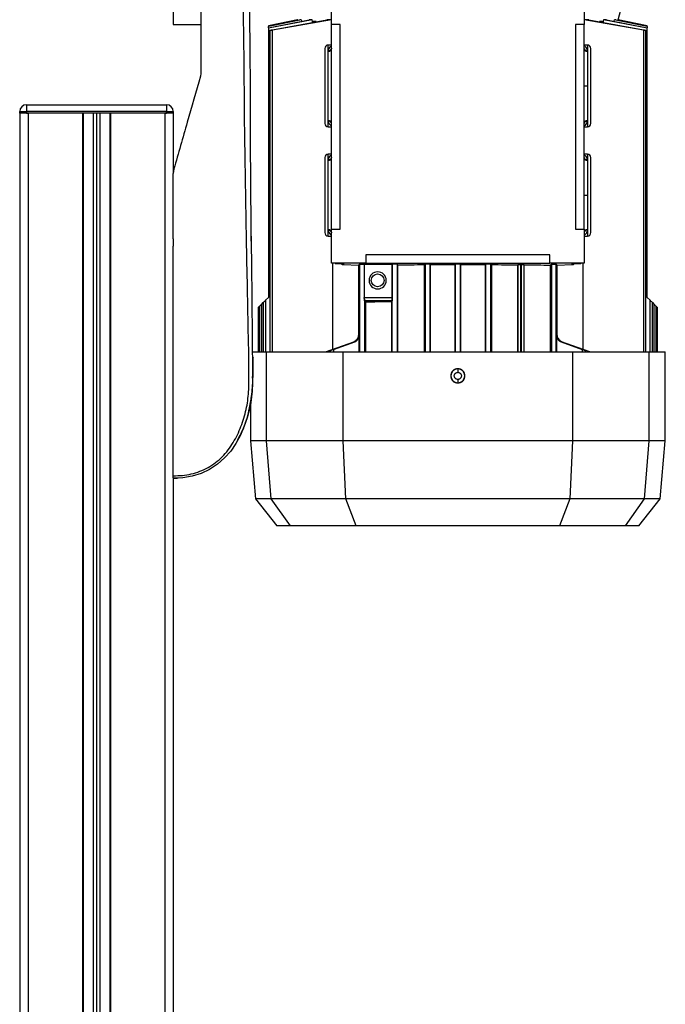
# Model space of a CAD drawing. Header units: millimetres. Extents: x 0 to 420, y 0 to 297.
# Tile 62 of 64: x 340 to 353, y 217 to 237. Entities that reach past the tile are written whole.
import ezdxf

# ---------------------------------------------------------------- set-up
doc = ezdxf.new("R2010")
doc.units = ezdxf.units.MM

msp = doc.modelspace()

# ---------------------------------------------------------------- linework, layer by layer
at = {"color": 7, "linetype": 'Continuous', "lineweight": 25}
for p, q in [((342.77332, 239.05986), (342.77332, 237.2874)), ((346.06301, 237.2874), (346.06301, 237.99638)), ((351.3095, 237.99638), (351.3095, 237.2874)), ((352.01511, 237.38843), (352.17801, 237.99638)), ((342.77332, 237.2874), (343.34712, 237.2874)), ((345.35741, 237.38843), (344.75138, 237.25962)), ((345.65701, 237.38843), (344.75139, 237.21091)), ((344.75139, 237.21773), (345.59867, 237.38843)), ((345.43113, 237.38843), (344.75139, 237.2471)), ((344.75139, 237.25063), (345.40584, 237.38843)), ((345.35804, 237.38843), (344.75139, 237.25955)), ((344.75139, 237.25955), (344.75139, 237.25063)), ((344.75139, 237.25063), (344.75139, 237.2471)), ((344.75139, 237.21773), (344.75139, 237.2471)), ((344.75139, 237.21773), (344.75139, 237.21091)), ((344.75139, 237.21091), (344.75139, 231.61552)), ((344.83165, 237.17851), (345.96714, 237.38843)), ((346.06301, 237.38608), (344.83165, 237.16883)), ((345.36059, 237.37891), (345.35804, 237.38843)), ((345.43113, 237.38843), (345.40584, 237.38843)), ((345.43113, 237.38843), (345.43993, 237.35645)), ((345.65701, 237.38843), (345.59867, 237.38843)), ((345.66899, 237.34812), (345.65701, 237.38843)), ((345.74207, 237.34812), (345.66899, 237.34812)), ((345.66899, 237.33331), (345.66899, 237.34812)), ((346.06301, 237.38843), (345.96714, 237.38843)), ((346.24026, 237.2874), (346.06301, 237.2874)), ((346.06301, 233.03349), (346.06301, 237.2874)), ((346.24026, 233.03349), (346.24026, 237.2874)), ((351.3095, 237.2874), (351.13225, 237.2874)), ((351.13225, 237.2874), (351.13225, 233.03349)), ((351.40537, 237.38843), (351.3095, 237.38843)), ((352.54086, 237.16883), (351.3095, 237.38608)), ((351.3095, 233.03349), (351.3095, 237.2874)), ((351.40537, 237.38843), (352.54086, 237.17851)), ((351.70352, 237.34812), (351.63227, 237.34812)), ((351.7155, 237.38843), (351.70352, 237.34812)), ((351.70352, 237.34812), (351.70352, 237.33331)), ((351.77384, 237.38843), (351.7155, 237.38843)), ((352.62112, 237.21091), (351.7155, 237.38843)), ((351.77384, 237.38843), (352.62112, 237.21773)), ((351.93258, 237.35645), (351.94138, 237.38843)), ((351.96667, 237.38843), (351.94138, 237.38843)), ((352.62112, 237.2471), (351.94138, 237.38843)), ((351.96667, 237.38843), (352.62112, 237.25063)), ((352.01448, 237.38843), (352.01192, 237.37891)), ((352.01448, 237.38843), (352.01511, 237.38843)), ((352.62112, 237.25955), (352.01448, 237.38843)), ((352.62112, 237.25962), (352.01511, 237.38843)), ((352.62112, 237.25955), (352.62112, 237.25962)), ((352.62112, 237.25063), (352.62112, 237.25955)), ((352.62112, 237.2471), (352.62112, 237.25063)), ((352.62112, 237.2471), (352.62112, 237.21773)), ((352.62112, 237.21091), (352.62112, 237.21773)), ((352.62112, 231.61552), (352.62112, 237.21091)), ((344.783, 237.16464), (344.783, 230.48114)), ((344.83165, 230.48114), (344.83165, 237.16883)), ((352.54086, 237.16883), (352.54086, 230.48114)), ((352.58952, 230.48114), (352.58952, 237.16465)), ((346.06301, 236.862), (345.99212, 236.862)), ((345.99212, 236.73057), (345.99212, 236.862)), ((351.3804, 236.862), (351.3095, 236.862)), ((351.3804, 236.862), (351.3804, 236.73057)), ((345.99212, 236.73057), (345.99233, 236.73762)), ((351.38019, 236.73762), (351.3804, 236.73057)), ((351.3804, 236.73057), (351.3804, 236.01122)), ((343.34712, 236.2697), (343.33888, 236.21108)), ((351.3095, 236.01122), (351.3804, 236.01122)), ((351.3804, 236.01122), (351.3804, 235.29264)), ((339.72408, 235.62128), (342.63091, 235.62128)), ((339.72408, 235.62128), (339.72408, 235.47948)), ((342.63091, 235.62128), (342.63091, 235.47948)), ((339.58228, 235.44404), (339.58228, 235.47948)), ((339.58228, 235.47948), (339.72408, 235.47948)), ((339.72408, 235.44404), (339.58228, 235.44404)), ((339.58289, 235.44404), (339.58289, 196.09539)), ((342.63091, 235.47948), (339.72408, 235.47948)), ((339.72408, 235.47948), (339.72408, 235.44404)), ((342.63091, 235.44404), (339.72408, 235.44404)), ((339.72408, 235.44404), (339.76014, 235.44404)), ((339.76014, 235.44404), (339.76014, 192.90496)), ((340.88388, 235.44404), (340.88388, 192.90496)), ((340.90161, 235.44404), (340.90161, 192.90496)), ((341.10721, 235.44404), (341.10721, 192.90496)), ((341.17811, 235.44404), (341.17811, 192.90496)), ((341.24901, 235.44404), (341.24901, 192.90496)), ((341.45461, 235.44404), (341.45461, 192.90496)), ((341.47234, 235.44404), (341.47234, 192.90496)), ((342.59608, 235.44404), (342.59608, 192.90496)), ((342.59608, 235.44404), (342.63091, 235.44404)), ((342.63091, 235.44404), (342.63091, 235.47948)), ((342.63091, 235.47948), (342.77271, 235.47948)), ((342.77271, 235.44404), (342.63091, 235.44404)), ((342.77271, 235.47948), (342.77271, 235.44404)), ((342.77271, 235.44404), (342.77332, 235.44404)), ((342.77332, 235.44404), (342.77332, 234.20135)), ((345.99238, 235.28483), (345.99212, 235.29264)), ((345.99212, 235.16044), (345.99212, 235.29264)), ((351.3804, 235.29264), (351.38014, 235.28483)), ((351.3804, 235.29264), (351.3804, 235.16044)), ((345.99212, 235.16044), (346.06301, 235.16044)), ((351.3095, 235.16044), (351.3804, 235.16044)), ((346.06301, 234.59325), (345.99212, 234.59325)), ((345.99212, 234.4619), (345.99212, 234.59325)), ((351.3804, 234.59325), (351.3095, 234.59325)), ((351.3804, 234.59325), (351.3804, 234.4619)), ((345.99212, 234.4619), (345.99232, 234.46886)), ((345.99212, 233.02256), (345.99212, 234.4619)), ((351.38019, 234.46886), (351.3804, 234.4619)), ((351.3804, 234.4619), (351.3804, 233.74247)), ((342.78706, 234.28665), (342.77332, 234.18894)), ((351.3095, 233.74247), (351.3804, 233.74247)), ((351.3804, 233.74247), (351.3804, 233.02256)), ((345.99229, 233.01608), (345.99212, 233.02256)), ((345.99212, 232.89169), (345.99212, 233.02256)), ((346.06301, 232.3245), (346.06301, 233.03349)), ((346.06301, 233.03349), (346.24026, 233.03349)), ((351.13225, 233.03349), (351.3095, 233.03349)), ((351.3095, 233.03349), (351.3095, 232.3245)), ((351.3804, 233.02256), (351.38022, 233.01608)), ((351.3804, 233.02256), (351.3804, 232.89169)), ((342.77332, 232.83078), (342.77332, 232.6779)), ((342.77332, 232.83078), (342.77332, 232.6779)), ((344.39126, 232.7819), (344.39003, 232.89169)), ((345.99212, 232.89169), (346.06301, 232.89169)), ((351.3095, 232.89169), (351.3804, 232.89169)), ((346.772, 232.50175), (346.772, 232.3245)), ((350.60051, 232.50175), (346.772, 232.50175)), ((350.60051, 232.3245), (350.60051, 232.50175)), ((346.772, 232.3245), (346.06301, 232.3245)), ((346.09036, 230.5367), (346.09036, 232.3245)), ((346.13391, 232.31929), (346.10769, 232.3245)), ((346.13391, 232.3245), (346.13391, 232.31929)), ((346.13391, 232.31929), (346.29216, 232.3145)), ((346.30902, 232.29703), (346.62178, 232.28758)), ((346.31116, 232.31327), (346.31116, 232.29701)), ((346.31116, 232.29701), (346.62187, 232.28762)), ((346.62187, 232.28762), (346.64439, 232.30763)), ((346.64439, 232.30763), (346.64439, 230.48114)), ((346.74255, 232.3078), (347.32246, 232.3078)), ((346.74255, 232.3078), (346.74255, 231.61429)), ((346.772, 232.3245), (350.60051, 232.3245)), ((347.32502, 232.31006), (347.32246, 232.3078)), ((347.32246, 232.3078), (347.32246, 231.61429)), ((347.32502, 230.48114), (347.32502, 232.31006)), ((347.44228, 232.29404), (347.42425, 232.31006)), ((347.42425, 232.31006), (347.42425, 230.48114)), ((347.98933, 232.29698), (348.00564, 232.31148)), ((347.98933, 232.29698), (347.98933, 230.48114)), ((348.00564, 232.31148), (348.00564, 230.48114)), ((348.12069, 232.29742), (348.10488, 232.31148)), ((348.10488, 232.31148), (348.10488, 230.48114)), ((348.12069, 232.29742), (348.62129, 232.29826)), ((348.12069, 230.48114), (348.12069, 232.29742)), ((348.63664, 232.3119), (348.62129, 232.29826)), ((348.62129, 232.29826), (348.62129, 230.48114)), ((348.63664, 230.48114), (348.63664, 232.3119)), ((348.75122, 232.29826), (348.73588, 232.3119)), ((348.73588, 232.3119), (348.73588, 230.48114)), ((348.75122, 232.29826), (349.25182, 232.29742)), ((348.75122, 230.48114), (348.75122, 232.29826)), ((349.26763, 232.31148), (349.25182, 232.29742)), ((349.25182, 232.29742), (349.25182, 230.48114)), ((349.26763, 230.48114), (349.26763, 232.31148)), ((349.36687, 232.31148), (349.38319, 232.29698)), ((349.36687, 232.31148), (349.36687, 230.48114)), ((349.38319, 232.29698), (349.38319, 230.48114)), ((349.9357, 232.2989), (349.93023, 232.29404)), ((349.9357, 230.48114), (349.9357, 232.2989)), ((350.01044, 232.29975), (349.98532, 232.29975)), ((349.98532, 232.29975), (349.98532, 230.48114)), ((350.01044, 230.48114), (350.01044, 232.29975)), ((350.06668, 232.29302), (350.06005, 232.2989)), ((350.06005, 232.2989), (350.06005, 230.48114)), ((351.3095, 232.3245), (350.60051, 232.3245)), ((350.60633, 232.28759), (350.62888, 232.30763)), ((350.62888, 232.30763), (350.62888, 230.48114)), ((350.72812, 232.30763), (350.75064, 232.28762)), ((350.72812, 230.48114), (350.72812, 232.30763)), ((350.75064, 232.28762), (351.06135, 232.29701)), ((350.75073, 232.28758), (351.0635, 232.29703)), ((351.06135, 232.29701), (351.06135, 232.31327)), ((351.08035, 232.3145), (351.2386, 232.31929)), ((351.26483, 232.3245), (351.2386, 232.31929)), ((351.2386, 232.31929), (351.2386, 232.3245)), ((351.28215, 232.3245), (351.28215, 230.5367)), ((346.61967, 232.28764), (346.61967, 230.82858)), ((347.44228, 230.48114), (347.44228, 232.29404)), ((349.93023, 232.29404), (349.93023, 230.48114)), ((350.06668, 230.48114), (350.06668, 232.29302)), ((350.60633, 232.28759), (350.60633, 230.48114)), ((350.75284, 230.82858), (350.75284, 232.28764)), ((344.61153, 231.47566), (344.64369, 231.50781)), ((344.64369, 231.50781), (344.64369, 230.48114)), ((344.69234, 231.55647), (344.75139, 231.61552)), ((344.69234, 231.55647), (344.69234, 230.48114)), ((346.74255, 231.61429), (347.32246, 231.61429)), ((346.74363, 231.57908), (346.74363, 230.48114)), ((347.3211, 231.5434), (346.74481, 231.5434)), ((346.74481, 231.5434), (346.76618, 231.52441)), ((346.76618, 231.52441), (346.76618, 230.48114)), ((347.3211, 231.5434), (347.30584, 231.52984)), ((347.30584, 231.52984), (347.30584, 230.48114)), ((352.62112, 231.61552), (352.68017, 231.55647)), ((352.68017, 230.48114), (352.68017, 231.55647)), ((352.72883, 230.48114), (352.72883, 231.50781)), ((352.72883, 231.50781), (352.76098, 231.47566)), ((344.5387, 231.40282), (344.5387, 230.48114)), ((344.56288, 231.427), (344.56288, 230.48114)), ((344.61153, 230.48114), (344.61153, 231.47566)), ((352.76098, 231.47566), (352.76098, 230.48114)), ((352.80964, 230.48114), (352.80964, 231.427)), ((352.80964, 231.427), (352.83382, 231.40282)), ((352.83382, 230.48114), (352.83382, 231.40282)), ((345.93776, 230.48114), (346.52612, 230.69533)), ((345.94081, 230.48114), (346.52962, 230.69533)), ((346.10056, 230.53449), (346.54273, 230.69533)), ((346.10056, 230.53545), (346.53974, 230.69533)), ((346.52962, 230.69533), (346.52612, 230.69533)), ((346.53974, 230.69533), (346.54273, 230.69533)), ((346.62297, 230.82858), (346.61967, 230.82858)), ((346.63608, 230.82858), (346.63302, 230.82858)), ((346.63608, 230.48114), (346.63608, 230.82858)), ((350.73949, 230.82858), (350.73643, 230.82858)), ((350.73643, 230.82858), (350.73643, 230.48114)), ((350.75284, 230.82858), (350.74954, 230.82858)), ((350.82979, 230.69533), (350.83277, 230.69533)), ((350.82979, 230.69533), (351.27196, 230.53449)), ((350.83277, 230.69533), (351.27196, 230.53545)), ((350.8464, 230.69533), (350.84289, 230.69533)), ((351.43171, 230.48114), (350.84289, 230.69533)), ((350.8464, 230.69533), (351.43476, 230.48114)), ((344.42549, 230.48114), (344.71319, 230.48114)), ((344.71319, 228.63778), (344.71319, 230.48114)), ((344.71319, 230.48114), (346.30547, 230.48114)), ((346.03452, 230.51094), (346.03452, 230.48114)), ((346.10056, 230.53449), (346.10056, 230.48114)), ((346.30547, 228.63778), (346.30547, 230.48114)), ((346.30547, 230.48114), (351.06704, 230.48114)), ((351.06704, 230.48114), (351.06704, 228.63778)), ((351.06704, 230.48114), (352.65932, 230.48114)), ((351.27196, 230.53449), (351.27196, 230.48114)), ((351.33799, 230.48114), (351.33799, 230.51094)), ((352.65932, 228.63778), (352.65932, 230.48114)), ((352.65932, 230.48114), (352.99688, 230.48114)), ((352.99688, 228.63778), (352.99688, 230.48114)), ((348.68626, 230.12961), (348.68626, 230.13269)), ((348.68626, 229.83702), (348.68626, 229.8401)), ((344.34484, 229.24683), (344.39901, 229.54414)), ((344.37563, 229.37846), (344.37563, 228.63778)), ((344.30373, 229.10464), (344.29466, 229.07262)), ((344.23145, 228.89872), (344.21318, 228.8505)), ((344.21321, 228.85048), (344.22264, 228.87826)), ((344.37563, 228.63778), (344.48127, 227.43035)), ((344.71319, 228.63778), (344.37563, 228.63778)), ((344.80813, 227.43035), (344.71319, 228.63778)), ((346.30547, 228.63778), (344.71319, 228.63778)), ((351.06704, 228.63778), (346.30547, 228.63778)), ((346.35753, 227.43035), (346.30547, 228.63778)), ((351.06704, 228.63778), (351.01499, 227.43035)), ((352.65932, 228.63778), (351.06704, 228.63778)), ((352.56438, 227.43035), (352.65932, 228.63778)), ((352.99688, 228.63778), (352.65932, 228.63778)), ((352.89125, 227.43035), (352.99688, 228.63778)), ((344.01354, 228.48716), (344.01392, 228.48692)), ((342.77332, 227.84549), (342.77332, 192.90496)), ((344.48127, 227.43035), (344.92272, 226.86532)), ((344.80813, 227.43035), (344.48127, 227.43035)), ((346.35753, 227.43035), (344.80813, 227.43035)), ((345.20582, 226.86532), (344.80813, 227.43035)), ((351.01499, 227.43035), (346.35753, 227.43035)), ((346.57454, 226.86532), (346.35753, 227.43035)), ((351.01499, 227.43035), (350.79797, 226.86532)), ((352.56438, 227.43035), (351.01499, 227.43035)), ((352.1667, 226.86532), (352.56438, 227.43035)), ((352.4498, 226.86532), (352.89125, 227.43035)), ((352.89125, 227.43035), (352.56438, 227.43035)), ((345.20582, 226.86532), (344.92272, 226.86532)), ((346.57454, 226.86532), (345.20582, 226.86532)), ((348.68626, 226.86532), (346.57454, 226.86532)), ((350.79797, 226.86532), (348.68626, 226.86532)), ((352.1667, 226.86532), (350.79797, 226.86532)), ((352.4498, 226.86532), (352.1667, 226.86532))]:
    msp.add_line(p, q, dxfattribs=at)
at = {"color": 7, "linetype": 'Continuous', "lineweight": 25, "flags": 128}
for points in [[(344.35648, 237.55062), (344.36038, 237.25959), (344.36345, 236.97841), (344.36554, 236.73406), (344.36709, 236.48925), (344.36809, 236.2456), (344.36852, 236.00426), (344.36849, 235.76029), (344.37211, 234.86809), (344.37931, 233.97559), (344.388, 233.08477), (344.39617, 232.32601), (344.40491, 231.56543), (344.41423, 230.80271), (344.42109, 230.02519), (344.41859, 229.84039), (344.41118, 229.66791), (344.3931, 229.48394), (344.386, 229.43655), (344.37453, 229.37232), (344.36251, 229.31509), (344.35902, 229.29981), (344.35803, 229.29552), (344.35772, 229.29421), (344.35761, 229.29373), (344.35757, 229.29357), (344.35755, 229.29351), (344.35755, 229.29349), (344.35755, 229.29348), (344.35755, 229.29347), (344.35755, 229.29347), (344.35754, 229.29347), (344.35754, 229.29347), (344.30781, 229.11094), (344.2488, 228.93903), (344.16886, 228.75329), (344.07365, 228.57826), (343.96685, 228.42247), (343.84075, 228.2776), (343.6925, 228.14684), (343.5279, 228.03914), (343.34948, 227.95657), (343.16428, 227.90054), (342.97359, 227.86845), (342.77332, 227.8579)], [(344.3862, 233.25999), (344.38619, 233.25999), (344.38615, 233.25999)], [(346.29557, 232.315), (346.29733, 232.31463), (346.31116, 232.31327)]]:
    msp.add_lwpolyline(points, dxfattribs=at)
at = {"color": 7, "linetype": 'Continuous', "lineweight": 25}
msp.add_circle((347.02014, 231.97001), 0.13293, dxfattribs=at)
for centre, radius, start, end in [((345.99212, 236.79111), 0.0709, 90, 180), ((351.3804, 236.79111), 0.0709, 0, 90), ((345.99717, 236.7965), 0.06612, 265.616525, 354.813599), ((351.37463, 236.80337), 0.06599, 189.271195, 274.829498), ((351.37534, 236.7965), 0.06612, 185.186401, 274.383475), ((339.72408, 235.47948), 0.1418, 90, 180), ((342.63091, 235.47948), 0.1418, 0, 90), ((345.99212, 235.23134), 0.0709, 180, 270), ((345.9972, 235.22674), 0.06609, 5.221651, 94.408527), ((345.99802, 235.21912), 0.06595, 9.763048, 94.905229), ((351.37532, 235.22674), 0.06609, 85.591473, 174.778349), ((351.3804, 235.23134), 0.0709, 270, 0), ((345.99212, 234.52236), 0.0709, 90, 180), ((351.3804, 234.52236), 0.0709, 0, 90), ((345.99717, 234.52782), 0.06612, 265.618942, 354.816996), ((351.37535, 234.52782), 0.06612, 185.183004, 274.381058), ((345.99212, 232.96259), 0.0709, 180, 270), ((345.99715, 232.95662), 0.06613, 5.160485, 94.365021), ((351.37536, 232.95662), 0.06613, 85.634979, 174.839515), ((351.37472, 232.95029), 0.06602, 85.226006, 171.089412), ((351.3804, 232.96259), 0.0709, 270, 360), ((347.02014, 231.97001), 0.17725, 90, 270), ((347.02014, 231.97001), 0.17725, 270, 90), ((348.68626, 229.98485), 0.14476, 90, 270), ((348.68626, 229.98485), 0.14476, 270, 90)]:
    msp.add_arc(centre, radius, start, end, dxfattribs=at)
for points, knots in [([(342.77332, 227.90784), (342.83622, 227.9094), (342.96124, 227.9125), (343.14719, 227.94327), (343.32739, 227.99646), (343.49801, 228.07507), (343.65477, 228.1778), (343.79458, 228.30159), (343.91654, 228.44293), (344.05544, 228.64844), (344.18733, 228.93024), (344.29756, 229.28435), (344.34663, 229.65373), (344.34749, 230.23763), (344.32881, 231.03937), (344.31018, 232.06108), (344.28984, 233.12644), (344.27076, 234.23473), (344.25284, 235.37835), (344.24893, 236.28097), (344.24057, 236.94694), (344.23381, 237.38504), (344.22568, 237.82367), (344.21619, 238.26484), (344.20541, 238.7115), (344.19685, 239.01433), (344.19256, 239.1662)], [0, 0, 0, 0, 0.01540227, 0.03061858, 0.04589778, 0.0611515, 0.07635239, 0.09167591, 0.1069667, 0.12239636, 0.15311965, 0.18413953, 0.21464534, 0.24575549, 0.32956556, 0.41290917, 0.49608211, 0.58959241, 0.68386766, 0.7780859, 0.81510034, 0.85211963, 0.88910287, 0.92601797, 0.9628961, 1, 1, 1, 1]), ([(343.34712, 239.1662), (343.34712, 239.04472), (343.34712, 238.80157), (343.34712, 238.31689), (343.34712, 237.71485), (343.34712, 236.99616), (343.34712, 236.51185), (343.34712, 236.2697)], [0, 0, 0, 0, 0.12264871, 0.2454767, 0.49573627, 0.74787131, 1, 1, 1, 1]), ([(344.83165, 237.16883), (344.82609, 237.16785), (344.81497, 237.16589), (344.80024, 237.16399), (344.78924, 237.16317), (344.78316, 237.16355), (344.78248, 237.16502), (344.78723, 237.16746), (344.79703, 237.17063), (344.81098, 237.17421), (344.82336, 237.1769), (344.83035, 237.17826), (344.83165, 237.17851)], [0, 0, 0, 0, 0.10895602, 0.21798192, 0.32531293, 0.43098635, 0.5363406, 0.64279868, 0.75133026, 0.86208256, 0.97425745, 1, 1, 1, 1]), ([(352.54086, 237.17851), (352.54655, 237.17737), (352.55792, 237.17508), (352.57279, 237.17138), (352.58385, 237.16801), (352.58973, 237.16533), (352.58978, 237.16366), (352.58421, 237.16316), (352.57385, 237.16383), (352.55987, 237.16557), (352.54818, 237.16748), (352.54181, 237.16865), (352.54086, 237.16883)], [0, 0, 0, 0, 0.11200154, 0.22398025, 0.33631398, 0.44756919, 0.55664412, 0.66345719, 0.76891449, 0.87443922, 0.98138224, 1, 1, 1, 1]), ([(346.06301, 236.84336), (346.06105, 236.84245), (346.05228, 236.83835), (346.03198, 236.82282), (346.00371, 236.79298), (345.99612, 236.75604), (345.99233, 236.73762)], [0, 0, 0, 0, 0.05340573, 0.23845503, 0.62003928, 1, 1, 1, 1]), ([(351.38019, 236.73762), (351.37629, 236.75598), (351.36851, 236.79263), (351.33982, 236.8259), (351.31783, 236.83739), (351.3095, 236.84175)], [0, 0, 0, 0, 0.38436842, 0.76675494, 1, 1, 1, 1]), ([(346.06312, 236.79427), (346.06179, 236.78693), (346.05901, 236.77168), (346.04242, 236.75257), (346.019, 236.73966), (346.001, 236.73828), (345.99233, 236.73762)], [0, 0, 0, 0, 0.240702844, 0.5, 0.759297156, 1, 1, 1, 1]), ([(343.33888, 236.21108), (343.24782, 235.89353), (343.06542, 235.2574), (342.87994, 234.61059), (342.78706, 234.28665)], [0, 0, 0, 0, 0.49918594, 1, 1, 1, 1]), ([(345.99238, 235.28483), (345.99612, 235.26688), (346.00357, 235.2311), (346.03078, 235.20155), (346.05105, 235.18573), (346.0604, 235.18119), (346.06301, 235.17992)], [0, 0, 0, 0, 0.3744387, 0.74626771, 0.9290471, 1, 1, 1, 1]), ([(351.30937, 235.22861), (351.31074, 235.23592), (351.31359, 235.25109), (351.33019, 235.27006), (351.35355, 235.28284), (351.37149, 235.28418), (351.38014, 235.28483)], [0, 0, 0, 0, 0.24076764, 0.5, 0.75923236, 1, 1, 1, 1]), ([(351.3095, 235.18023), (351.31844, 235.18551), (351.34047, 235.19851), (351.36888, 235.23161), (351.37639, 235.26711), (351.38014, 235.28483)], [0, 0, 0, 0, 0.25492741, 0.62819414, 1, 1, 1, 1]), ([(346.06301, 234.5747), (346.06114, 234.57383), (346.05246, 234.5698), (346.03217, 234.55432), (346.00375, 234.52445), (345.99613, 234.48737), (345.99232, 234.46886)], [0, 0, 0, 0, 0.05093301, 0.23610891, 0.61887577, 1, 1, 1, 1]), ([(351.38019, 234.46886), (351.37627, 234.48731), (351.36846, 234.5241), (351.3397, 234.55735), (351.31775, 234.56876), (351.3095, 234.57305)], [0, 0, 0, 0, 0.38576898, 0.76913252, 1, 1, 1, 1]), ([(346.06312, 234.52556), (346.06179, 234.51821), (346.05902, 234.50296), (346.04243, 234.48384), (346.01901, 234.47092), (346.00099, 234.46953), (345.99232, 234.46886)], [0, 0, 0, 0, 0.24069659, 0.5, 0.75930341, 1, 1, 1, 1]), ([(351.38019, 234.46886), (351.37152, 234.46953), (351.3535, 234.47092), (351.33008, 234.48384), (351.31349, 234.50296), (351.31073, 234.51821), (351.3094, 234.52556)], [0, 0, 0, 0, 0.24069659, 0.5, 0.75930341, 1, 1, 1, 1]), ([(342.77332, 232.83078), (342.77332, 233.05732), (342.77332, 233.51093), (342.77332, 233.96276), (342.77332, 234.18894)], [0, 0, 0, 0, 0.49941172, 1, 1, 1, 1]), ([(345.99229, 233.01608), (346.00098, 233.0154), (346.01904, 233.01399), (346.0425, 233.00099), (346.05908, 232.98177), (346.0618, 232.96648), (346.0631, 232.95911)], [0, 0, 0, 0, 0.24065513, 0.5, 0.75934487, 1, 1, 1, 1]), ([(345.99229, 233.01608), (345.99643, 232.99689), (346.0047, 232.95851), (346.03425, 232.92557), (346.05581, 232.91508), (346.06301, 232.91157)], [0, 0, 0, 0, 0.39985135, 0.79962995, 1, 1, 1, 1]), ([(351.3095, 232.90953), (351.31025, 232.90986), (351.31789, 232.91321), (351.33188, 232.92345), (351.34971, 232.94022), (351.37055, 232.96825), (351.37632, 232.99678), (351.38022, 233.01608)], [0, 0, 0, 0, 0.02035229, 0.20793102, 0.41647936, 0.60515649, 1, 1, 1, 1]), ([(342.77332, 227.90784), (342.77332, 228.2245), (342.77332, 228.8586), (342.77332, 229.82946), (342.77332, 230.81658), (342.77332, 231.76892), (342.77332, 232.39127), (342.77332, 232.6779)], [0, 0, 0, 0, 0.2041389, 0.40877747, 0.6153735, 0.8228525, 1, 1, 1, 1]), ([(346.26468, 232.31533), (346.27086, 232.31039), (346.2844, 232.29956), (346.30174, 232.29791), (346.31116, 232.29701)], [0, 0, 0, 0, 0.45687399, 1, 1, 1, 1]), ([(346.29216, 232.3145), (346.29766, 232.31431), (346.30866, 232.31392), (346.31033, 232.31348), (346.31116, 232.31327)], [0, 0, 0, 0, 0.49999507, 1, 1, 1, 1]), ([(346.64439, 232.30763), (346.64467, 232.30769), (346.64522, 232.30781), (346.64933, 232.30801), (346.65762, 232.30823), (346.67171, 232.30841), (346.68927, 232.3085), (346.7074, 232.30847), (346.72336, 232.30834), (346.73656, 232.30811), (346.74043, 232.30791), (346.74255, 232.3078)], [0, 0, 0, 0, 0.07220766, 0.14441141, 0.25055629, 0.37919765, 0.50037659, 0.62319013, 0.750195, 0.86338442, 1, 1, 1, 1]), ([(347.32502, 232.31006), (347.32532, 232.31013), (347.32594, 232.31026), (347.33058, 232.31047), (347.3399, 232.31069), (347.35557, 232.31087), (347.37463, 232.31093), (347.39369, 232.31087), (347.40937, 232.31069), (347.41855, 232.31047), (347.42325, 232.31026), (347.42391, 232.31013), (347.42425, 232.31006)], [0, 0, 0, 0, 0.0721564, 0.14430905, 0.2504223, 0.37849592, 0.50001007, 0.62150644, 0.7495978, 0.85569771, 0.92312517, 1, 1, 1, 1]), ([(347.44228, 232.29404), (347.53204, 232.29464), (347.71077, 232.29582), (347.89675, 232.29659), (347.98933, 232.29698)], [0, 0, 0, 0, 0.5022112, 1, 1, 1, 1]), ([(348.00564, 232.31148), (348.00595, 232.31154), (348.00656, 232.31167), (348.01121, 232.31188), (348.02052, 232.3121), (348.0362, 232.31228), (348.05526, 232.31235), (348.07432, 232.31228), (348.08999, 232.3121), (348.09917, 232.31188), (348.10388, 232.31167), (348.10453, 232.31154), (348.10488, 232.31148)], [0, 0, 0, 0, 0.0721564, 0.14430905, 0.2504223, 0.37849724, 0.50001007, 0.62150645, 0.74959781, 0.85569976, 0.92312671, 1, 1, 1, 1]), ([(348.63664, 232.3119), (348.63694, 232.31196), (348.63756, 232.31209), (348.64221, 232.3123), (348.65152, 232.31253), (348.6672, 232.3127), (348.68626, 232.31277), (348.70532, 232.3127), (348.72099, 232.31253), (348.73017, 232.3123), (348.73488, 232.31209), (348.73553, 232.31197), (348.73588, 232.3119)], [0, 0, 0, 0, 0.0721564, 0.14430905, 0.2504223, 0.37849685, 0.50001007, 0.62150645, 0.74959781, 0.85569916, 0.92312626, 1, 1, 1, 1]), ([(349.26763, 232.31148), (349.26794, 232.31154), (349.26855, 232.31167), (349.2732, 232.31188), (349.28252, 232.3121), (349.29819, 232.31228), (349.31725, 232.31235), (349.33631, 232.31228), (349.35199, 232.3121), (349.36117, 232.31188), (349.36587, 232.31167), (349.36652, 232.31154), (349.36687, 232.31148)], [0, 0, 0, 0, 0.0721564, 0.14430905, 0.2504223, 0.37849724, 0.50001007, 0.62150645, 0.74959781, 0.85569976, 0.92312671, 1, 1, 1, 1]), ([(349.38319, 232.29698), (349.47577, 232.29659), (349.66175, 232.29582), (349.84047, 232.29464), (349.93023, 232.29404)], [0, 0, 0, 0, 0.4977888, 1, 1, 1, 1]), ([(349.9357, 232.2989), (349.93601, 232.29897), (349.93662, 232.2991), (349.94127, 232.29931), (349.95058, 232.29953), (349.96626, 232.29972), (349.97908, 232.29974), (349.98532, 232.29975)], [0, 0, 0, 0, 0.14430579, 0.28860409, 0.50083448, 0.7569741, 1, 1, 1, 1]), ([(350.01044, 232.29975), (350.01668, 232.29974), (350.0295, 232.29972), (350.04517, 232.29953), (350.05435, 232.29931), (350.05905, 232.2991), (350.05971, 232.29897), (350.06005, 232.2989)], [0, 0, 0, 0, 0.24301745, 0.49918556, 0.71139617, 0.84625216, 1, 1, 1, 1]), ([(350.62888, 232.30763), (350.62919, 232.3077), (350.6298, 232.30783), (350.63445, 232.30804), (350.64377, 232.30826), (350.65944, 232.30844), (350.6785, 232.3085), (350.69756, 232.30844), (350.71324, 232.30826), (350.72242, 232.30804), (350.72712, 232.30783), (350.72778, 232.3077), (350.72812, 232.30763)], [0, 0, 0, 0, 0.0721564, 0.14430905, 0.2504223, 0.3784963, 0.50001007, 0.62150645, 0.74959781, 0.85569831, 0.92312562, 1, 1, 1, 1]), ([(351.06135, 232.31327), (351.06219, 232.31348), (351.06385, 232.31392), (351.07485, 232.31431), (351.08035, 232.3145)], [0, 0, 0, 0, 0.500004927, 1, 1, 1, 1]), ([(351.06135, 232.29701), (351.07088, 232.29764), (351.0844, 232.29853), (351.09498, 232.30649), (351.09811, 232.30883)], [0, 0, 0, 0, 0.70509777, 1, 1, 1, 1]), ([(350.06668, 232.29302), (350.15944, 232.29223), (350.34666, 232.29064), (350.51925, 232.28861), (350.60633, 232.28759)], [0, 0, 0, 0, 0.49547978, 1, 1, 1, 1]), ([(344.64369, 231.50781), (344.64387, 231.508), (344.64425, 231.50837), (344.64721, 231.51133), (344.65175, 231.51588), (344.66016, 231.52429), (344.67386, 231.53798), (344.68602, 231.55015), (344.69234, 231.55647)], [0, 0, 0, 0, 0.10298331, 0.21097888, 0.3245708, 0.44664263, 0.71283499, 1, 1, 1, 1]), ([(346.74363, 231.57908), (346.7434, 231.58462), (346.74295, 231.59574), (346.74269, 231.60809), (346.74255, 231.61429)], [0, 0, 0, 0, 0.49805889, 1, 1, 1, 1]), ([(346.74481, 231.5434), (346.74467, 231.54421), (346.74439, 231.54573), (346.74405, 231.55514), (346.74379, 231.56637), (346.74368, 231.5751), (346.74363, 231.57908)], [0, 0, 0, 0, 0.30524829, 0.57372696, 0.80533862, 1, 1, 1, 1]), ([(346.76618, 231.52441), (346.85326, 231.52543), (347.02585, 231.52747), (347.21307, 231.52905), (347.30584, 231.52984)], [0, 0, 0, 0, 0.50452021, 1, 1, 1, 1]), ([(347.32246, 231.61429), (347.32244, 231.60536), (347.3224, 231.58702), (347.32211, 231.56462), (347.32175, 231.55151), (347.32141, 231.5448), (347.32121, 231.54389), (347.3211, 231.5434)], [0, 0, 0, 0, 0.24299031, 0.49917601, 0.7111659, 0.84608079, 1, 1, 1, 1]), ([(352.68017, 231.55647), (352.68649, 231.55015), (352.69866, 231.53798), (352.71235, 231.52429), (352.72076, 231.51588), (352.7253, 231.51134), (352.72827, 231.50837), (352.72864, 231.508), (352.72883, 231.50781)], [0, 0, 0, 0, 0.28716541, 0.55335813, 0.67501702, 0.78902084, 0.8969955, 1, 1, 1, 1]), ([(344.5387, 231.40282), (344.53888, 231.40301), (344.53926, 231.40338), (344.54222, 231.40634), (344.54676, 231.41089), (344.55517, 231.4193), (344.56887, 231.43299), (344.58104, 231.44516), (344.58735, 231.45148)], [0, 0, 0, 0, 0.10298331, 0.21097889, 0.32457081, 0.44664263, 0.71283498, 1, 1, 1, 1]), ([(344.56288, 231.427), (344.56306, 231.42719), (344.56344, 231.42756), (344.5664, 231.43052), (344.57094, 231.43507), (344.57935, 231.44348), (344.59305, 231.45717), (344.60521, 231.46934), (344.61153, 231.47566)], [0, 0, 0, 0, 0.10298881, 0.21097874, 0.32457068, 0.44664253, 0.71283494, 1, 1, 1, 1]), ([(352.76098, 231.47566), (352.7673, 231.46934), (352.77947, 231.45717), (352.79316, 231.44348), (352.80157, 231.43507), (352.80611, 231.43053), (352.80908, 231.42756), (352.80945, 231.42719), (352.80964, 231.427)], [0, 0, 0, 0, 0.2871654, 0.55335813, 0.67501702, 0.78902084, 0.89699551, 1, 1, 1, 1]), ([(346.62297, 230.82858), (346.62173, 230.81436), (346.61921, 230.78547), (346.59951, 230.74715), (346.56988, 230.7144), (346.54362, 230.70196), (346.52962, 230.69533)], [0, 0, 0, 0, 0.24593517, 0.4999131, 0.73335738, 1, 1, 1, 1]), ([(346.54273, 230.69533), (346.55673, 230.70196), (346.58298, 230.7144), (346.61262, 230.74715), (346.63232, 230.78547), (346.63484, 230.81436), (346.63608, 230.82858)], [0, 0, 0, 0, 0.26664262, 0.5000869, 0.75406483, 1, 1, 1, 1]), ([(346.61967, 230.82858), (346.61889, 230.81689), (346.61728, 230.79289), (346.60758, 230.77223), (346.6026, 230.76163)], [0, 0, 0, 0, 0.48705941, 1, 1, 1, 1]), ([(350.73643, 230.82858), (350.73767, 230.81436), (350.74019, 230.78547), (350.7599, 230.74715), (350.78953, 230.7144), (350.81579, 230.70196), (350.82979, 230.69533)], [0, 0, 0, 0, 0.24593898, 0.49991308, 0.73336911, 1, 1, 1, 1]), ([(350.84289, 230.69533), (350.8289, 230.70196), (350.80264, 230.7144), (350.773, 230.74715), (350.7533, 230.78547), (350.75078, 230.81436), (350.74954, 230.82858)], [0, 0, 0, 0, 0.266630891, 0.500086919, 0.754061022, 1, 1, 1, 1]), ([(350.76991, 230.76163), (350.76493, 230.77223), (350.75524, 230.79289), (350.75363, 230.81689), (350.75284, 230.82858)], [0, 0, 0, 0, 0.51295323, 1, 1, 1, 1]), ([(346.10056, 230.53545), (346.09189, 230.53229), (346.07471, 230.52602), (346.0528, 230.51793), (346.04043, 230.5133), (346.03536, 230.51134), (346.03411, 230.51079), (346.03536, 230.51115), (346.04042, 230.51287), (346.05279, 230.51724), (346.07473, 230.52511), (346.0919, 230.53134), (346.10056, 230.53449)], [0, 0, 0, 0, 0.128458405, 0.254903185, 0.378415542, 0.439483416, 0.500401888, 0.561117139, 0.622271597, 0.745500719, 0.871664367, 1, 1, 1, 1]), ([(351.27196, 230.53449), (351.28062, 230.53134), (351.29779, 230.52511), (351.31972, 230.51724), (351.33209, 230.51287), (351.33715, 230.51115), (351.3384, 230.51079), (351.33716, 230.51133), (351.33209, 230.5133), (351.31972, 230.51793), (351.2978, 230.52602), (351.28062, 230.53229), (351.27196, 230.53545)], [0, 0, 0, 0, 0.12833563, 0.25449928, 0.3777284, 0.43870913, 0.49959798, 0.56034274, 0.62158446, 0.74509682, 0.8715416, 1, 1, 1, 1]), ([(344.09761, 228.62742), (344.14037, 228.70749), (344.22306, 228.86235), (344.3049, 229.09602), (344.36502, 229.33045), (344.39552, 229.51844), (344.41193, 229.66595), (344.41996, 229.76039), (344.42533, 229.84521), (344.42923, 229.9272), (344.43195, 230.00639), (344.43405, 230.09385), (344.43539, 230.18563), (344.43628, 230.28052), (344.43674, 230.3349), (344.43699, 230.36399)], [0, 0, 0, 0, 0.0987765, 0.19103517, 0.26933217, 0.36361337, 0.40112575, 0.43647829, 0.4769754, 0.52451825, 0.58026591, 0.64493626, 0.74579896, 0.86401282, 1, 1, 1, 1]), ([(344.41989, 229.93616), (344.42255, 229.9744), (344.43074, 230.0922), (344.43351, 230.19897), (344.43538, 230.27108)], [0, 0, 0, 0, 0.32467947, 1, 1, 1, 1]), ([(348.68626, 230.13269), (348.66692, 230.13047), (348.62823, 230.12603), (348.579, 230.09188), (348.54609, 230.04302), (348.53452, 229.98492), (348.54605, 229.92677), (348.57895, 229.87787), (348.62822, 229.84368), (348.66692, 229.83924), (348.68626, 229.83702)], [0, 0, 0, 0, 0.124901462, 0.249899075, 0.374949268, 0.499885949, 0.624753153, 0.750050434, 0.875079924, 1, 1, 1, 1]), ([(348.68626, 229.91093), (348.67927, 229.91151), (348.66344, 229.91282), (348.64426, 229.92283), (348.62983, 229.93617), (348.62027, 229.95004), (348.61384, 229.96665), (348.61156, 229.98485), (348.61384, 230.00306), (348.62027, 230.01966), (348.62983, 230.03354), (348.64426, 230.04688), (348.66344, 230.05688), (348.67927, 230.0582), (348.68626, 230.05878)], [0, 0, 0, 0, 0.09031842, 0.20456319, 0.27141989, 0.34393615, 0.4207855, 0.5, 0.5792145, 0.65606385, 0.72858011, 0.79543681, 0.90968158, 1, 1, 1, 1]), ([(348.68626, 229.83702), (348.7056, 229.83924), (348.74429, 229.84368), (348.79351, 229.87783), (348.82643, 229.92669), (348.838, 229.98485), (348.82643, 230.04301), (348.79351, 230.09188), (348.74429, 230.12603), (348.7056, 230.13047), (348.68626, 230.13269)], [0, 0, 0, 0, 0.12494659, 0.24988863, 0.3748784, 0.4999711, 0.62509699, 0.75010883, 0.87505889, 1, 1, 1, 1]), ([(348.68626, 230.12961), (348.68626, 230.128), (348.68626, 230.12466), (348.68626, 230.10549), (348.68626, 230.08216), (348.68626, 230.06638), (348.68626, 230.05878)], [0, 0, 0, 0, 0.27080755, 0.56228828, 0.78919063, 1, 1, 1, 1]), ([(348.68626, 230.05878), (348.69325, 230.0582), (348.70907, 230.05688), (348.72826, 230.04688), (348.74268, 230.03354), (348.75224, 230.01966), (348.75867, 230.00306), (348.76095, 229.98485), (348.75867, 229.96665), (348.75224, 229.95004), (348.74268, 229.93617), (348.72826, 229.92283), (348.70907, 229.91282), (348.69325, 229.91151), (348.68626, 229.91093)], [0, 0, 0, 0, 0.09031842, 0.20456319, 0.27141989, 0.34393615, 0.4207855, 0.5, 0.5792145, 0.65606385, 0.72858011, 0.79543681, 0.90968158, 1, 1, 1, 1]), ([(348.68626, 229.91093), (348.68626, 229.90114), (348.68626, 229.88082), (348.68626, 229.85743), (348.68626, 229.84331), (348.68626, 229.84114), (348.68626, 229.8401)], [0, 0, 0, 0, 0.27080755, 0.56228828, 0.78919063, 1, 1, 1, 1]), ([(342.77332, 227.8579), (342.77332, 227.85859), (342.77332, 227.85996), (342.77332, 227.87081), (342.77332, 227.88684), (342.77332, 227.90083), (342.77332, 227.90784)], [0, 0, 0, 0, 0.24967543, 0.49939281, 0.74914799, 1, 1, 1, 1]), ([(342.77332, 227.8579), (342.80087, 227.85787), (342.83433, 227.85784), (342.86743, 227.86237), (342.87328, 227.86317)], [0, 0, 0, 0, 0.82328958, 1, 1, 1, 1])]:
    msp.add_open_spline(points, degree=3, knots=knots, dxfattribs=at)
for points in [[(345.92122, 236.79111), (345.92122, 236.7882), (345.92122, 236.7824), (345.92122, 236.73602), (345.92122, 236.66395), (345.92122, 236.56621), (345.92122, 236.4473), (345.92122, 236.31159), (345.92122, 236.16435), (345.92122, 236.01122), (345.92122, 235.85809), (345.92122, 235.71085), (345.92122, 235.57514), (345.92122, 235.45623), (345.92122, 235.3585), (345.92122, 235.28642), (345.92122, 235.24005), (345.92122, 235.23424), (345.92122, 235.23134)], [(345.99212, 235.29264), (345.99212, 235.33525), (345.99212, 235.42048), (345.99212, 235.59767), (345.99212, 235.79768), (345.99212, 236.01195), (345.99212, 236.22617), (345.99212, 236.42605), (345.99212, 236.60302), (345.99212, 236.68806), (345.99212, 236.73057)], [(351.4513, 236.01122), (351.4513, 236.06227), (351.4513, 236.16435), (351.4513, 236.31159), (351.4513, 236.4473), (351.4513, 236.56621), (351.4513, 236.66395), (351.4513, 236.73602), (351.4513, 236.7824), (351.4513, 236.7882), (351.4513, 236.79111)], [(351.4513, 235.23134), (351.4513, 235.23424), (351.4513, 235.24005), (351.4513, 235.28642), (351.4513, 235.3585), (351.4513, 235.45623), (351.4513, 235.57514), (351.4513, 235.71085), (351.4513, 235.85809), (351.4513, 235.96018), (351.4513, 236.01122)], [(345.92122, 234.52236), (345.92122, 234.51945), (345.92122, 234.51365), (345.92122, 234.46727), (345.92122, 234.3952), (345.92122, 234.29746), (345.92122, 234.17855), (345.92122, 234.04284), (345.92122, 233.8956), (345.92122, 233.74247), (345.92122, 233.58934), (345.92122, 233.4421), (345.92122, 233.30639), (345.92122, 233.18748), (345.92122, 233.08975), (345.92122, 233.01767), (345.92122, 232.9713), (345.92122, 232.96549), (345.92122, 232.96259)], [(351.4513, 233.74247), (351.4513, 233.79352), (351.4513, 233.8956), (351.4513, 234.04284), (351.4513, 234.17855), (351.4513, 234.29746), (351.4513, 234.3952), (351.4513, 234.46727), (351.4513, 234.51365), (351.4513, 234.51945), (351.4513, 234.52236)], [(351.4513, 232.96259), (351.4513, 232.96549), (351.4513, 232.9713), (351.4513, 233.01767), (351.4513, 233.08975), (351.4513, 233.18748), (351.4513, 233.30639), (351.4513, 233.4421), (351.4513, 233.58934), (351.4513, 233.69143), (351.4513, 233.74247)], [(346.6026, 230.76163), (346.59291, 230.74705), (346.57354, 230.71789), (346.54192, 230.70285), (346.52612, 230.69533)], [(346.53974, 230.69533), (346.55288, 230.70147), (346.57915, 230.71376), (346.60899, 230.74612), (346.62919, 230.78523), (346.63174, 230.81413), (346.63302, 230.82858)], [(350.73949, 230.82858), (350.74077, 230.81413), (350.74333, 230.78523), (350.76352, 230.74612), (350.79336, 230.71376), (350.81964, 230.70147), (350.83277, 230.69533)], [(350.76991, 230.76163), (350.7796, 230.74705), (350.79898, 230.71789), (350.83059, 230.70285), (350.8464, 230.69533)]]:
    msp.add_open_spline(points, degree=3, dxfattribs=at)

doc.saveas('drawing.dxf')
